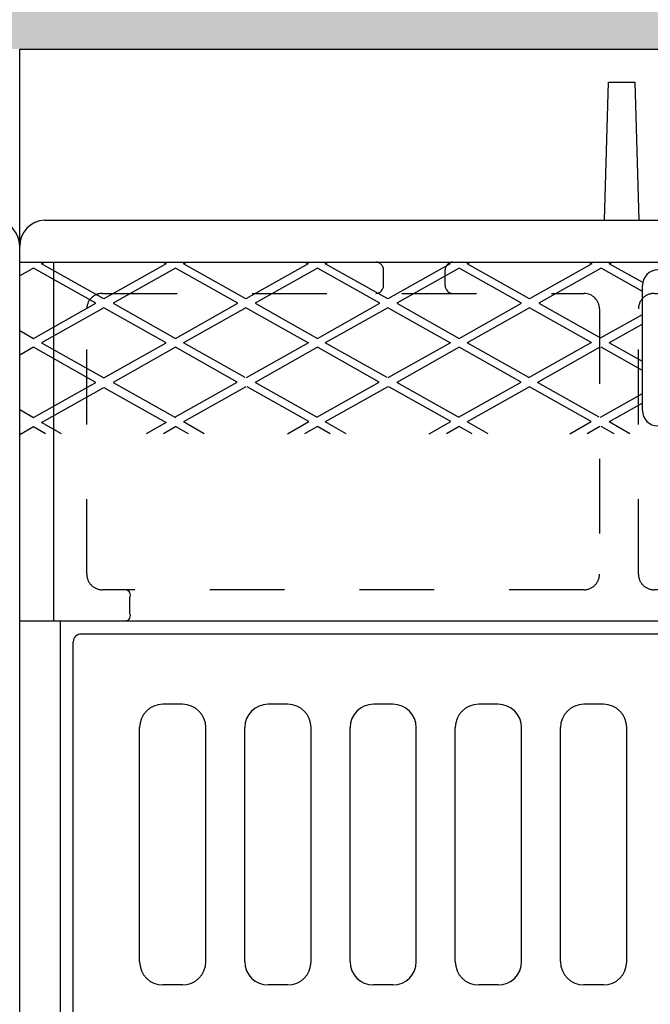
# Model space of a CAD drawing. Header units: feet. Extents: x 6 to 231, y 4 to 30.
# Tile 39 of 67: x 107.21 to 108.052, y 21.704 to 23.019. Entities that reach past the tile are written whole.
import ezdxf
from ezdxf import colors
from ezdxf.entities.mleader import LeaderData, LeaderLine
from ezdxf.math import Vec2, Vec3

# ---------------------------------------------------------------- set-up
doc = ezdxf.new("R2010")
doc.units = ezdxf.units.FT
doc.header["$MEASUREMENT"] = 0
doc.linetypes.add('F', pattern=[0.15, 0.1, -0.05])
for name, color, linetype in [('HATCH', 247, 'Continuous'), ('P-HATCH', 247, 'Continuous'), ('text', 9, 'Continuous')]:
    doc.layers.add(name, color=color, linetype=linetype)
doc.styles.add('Slanted-Normal', font='font31.shx', dxfattribs={"height": 0.14})

msp = doc.modelspace()

# ---------------------------------------------------------------- hatches: boundary and pattern name
at = {"layer": 'P-HATCH', "linetype": 'Continuous'}
h = msp.add_hatch(dxfattribs=at)
h.set_pattern_fill('AR-CONC', color=256, scale=0.025)
h.set_pattern_definition([(50, (-82.46728, 26.97005), (0.17931505, -0.01568803), [0.01875, -0.20625]), (355, (-82.46728, 26.97005), (-0.03468783, 0.18804803), [0.015, -0.165]), (100.45144, (-82.45234, 26.96874), (0.14462721, 0.17236), [0.01593505, -0.17528553]), (46.1842, (-82.46728, 27.02005), (0.26681033, -0.04137982), [0.028125, -0.309375]), (96.63564, (-82.44505, 27.0166), (0.2336655, 0.24352965), [0.0239026, -0.26292844]), (351.18416, (-82.46728, 27.02005), (0.2336655, 0.24352965), [0.0225, -0.2475]), (21, (-82.44228, 27.00755), (0.14922676, -0.10065472), [0.01875, -0.20625]), (326, (-82.44228, 27.00755), (0.06082883, 0.18128751), [0.015, -0.165]), (71.45144, (-82.42984, 26.99916), (0.2100556, 0.08063279), [0.01593505, -0.17528553]), (37.5, (-82.46728, 26.97005), (0.003039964, 0.083223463), [0, -0.163, 0, -0.1675, 0, -0.165625]), (7.5, (-82.46728, 26.97005), (0.065767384, 0.09860293), [0, -0.0955, 0, -0.15925, 0, -0.063125]), (327.5, (-82.52303, 26.97005), (0.13345561, -0.005638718), [0, -0.0625, 0, -0.195, 0, -0.25875]), (317.5, (-82.54803, 26.97005), (0.14579654, 0.025026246), [0, -0.08125, 0, -0.1295, 0, -0.18375])])
edge = h.paths.add_edge_path()
edge.add_line((110.75015, 23.18672), (106.75035, 23.18672))
edge.add_line((106.75035, 23.18672), (103.66932, 23.18672))
edge.add_line((103.66932, 23.18672), (103.66932, 22.75122))
edge.add_line((103.66932, 22.75122), (103.87682, 22.75122))
edge.add_line((103.87682, 22.75122), (103.87682, 22.76686))
edge.add_arc((104.08682, 22.76951), 0.21002, 90.23903, 180.72352, ccw=False)
edge.add_line((104.08594, 22.97952), (107.20974, 22.97952))
edge.add_line((107.20974, 22.97952), (110.33177, 22.97952))
edge.add_arc((110.33265, 22.76951), 0.21002, 0.72352, 90.23903, ccw=False)
edge.add_line((110.54265, 22.77216), (110.54265, 22.75122))
edge.add_line((110.54265, 22.75122), (110.75015, 22.75122))
edge.add_line((110.75015, 22.75122), (110.75015, 23.18672))

# ---------------------------------------------------------------- linework, layer by layer
at = {"layer": 'HATCH', "linetype": 'Continuous'}
for points in [[(107.20974, 22.7161), (107.20974, 22.97952), (110.33353, 22.97952, -0.4093015), (110.54265, 22.77216), (110.54265, 22.75122)], [(108.75014, 20.69299), (107.27472, 20.69299, -0.3619387), (107.26418, 20.70177), (107.26418, 22.21586)]]:
    msp.add_lwpolyline(points, format="xyb", dxfattribs=at)
msp.add_lwpolyline([(107.99123, 22.75122), (107.9965, 22.93561), (108.03162, 22.93561), (108.03689, 22.75122)], dxfattribs=at)
at = {"layer": 'HATCH', "linetype": 'F'}
for points in [[(107.96368, 22.65336, -0.4142132), (107.98451, 22.63252), (107.98451, 22.27836, -0.4142136), (107.96368, 22.25752), (107.32021, 22.25752, -0.4142136), (107.29938, 22.27836), (107.29938, 22.63252, -0.4142136), (107.32021, 22.65336), (107.96329, 22.65336)], [(108.70326, 22.65336, -0.4142132), (108.7241, 22.63252), (108.7241, 22.27836, -0.4142136), (108.70326, 22.25752), (108.05743, 22.25752, -0.4142136), (108.0366, 22.27836), (108.0366, 22.63252, -0.4142136), (108.05743, 22.65336), (108.70287, 22.65336)]]:
    msp.add_lwpolyline(points, format="xyb", dxfattribs=at)
at = {"layer": 'HATCH', "linetype": 'Continuous'}
for centre, start, end in [((107.17457, 22.7161), 360, 87.07414), ((107.2449, 22.7161), 92.92586, 180)]:
    msp.add_arc(centre, 0.03517, start, end, dxfattribs=at)
at = {"layer": 'HATCH'}
for centre, radius, start, end in [((107.68557, 22.68461), 0.01042, 0, 90), ((107.78866, 22.68461), 0.01042, 90, 180), ((108.06264, 22.66374), 0.02083, 90, 180), ((107.68557, 22.66377), 0.01042, 270, 0), ((107.78866, 22.66377), 0.01042, 180, 270), ((108.06264, 22.49708), 0.02083, 180, 270), ((107.35052, 22.2504), 0.00719, 332.72614, 82.46845), ((107.35052, 22.22298), 0.00719, 277.53155, 27.27386), ((107.29181, 22.18798), 0.01042, 90, 180), ((107.40118, 22.07339), 0.03125, 90, 180), ((107.42722, 22.07339), 0.03125, 0, 90), ((107.54181, 22.07339), 0.03125, 90, 180), ((107.56785, 22.07339), 0.03125, 0, 90), ((107.68243, 22.07339), 0.03125, 90, 180), ((107.70847, 22.07339), 0.03125, 0, 90), ((107.82306, 22.07339), 0.03125, 90, 180), ((107.8491, 22.07339), 0.03125, 0, 90), ((107.96368, 22.07339), 0.03125, 90, 180), ((107.98972, 22.07339), 0.03125, 0, 90), ((107.40118, 21.76089), 0.03125, 180, 270), ((107.42722, 21.76089), 0.03125, 270, 0), ((107.54181, 21.76089), 0.03125, 180, 270), ((107.56785, 21.76089), 0.03125, 270, 0), ((107.68243, 21.76089), 0.03125, 180, 270), ((107.70847, 21.76089), 0.03125, 270, 0), ((107.82306, 21.76089), 0.03125, 180, 270), ((107.8491, 21.76089), 0.03125, 270, 0), ((107.96368, 21.76089), 0.03125, 180, 270), ((107.98972, 21.76089), 0.03125, 270, 0)]:
    msp.add_arc(centre, radius, start, end, dxfattribs=at)
at = {"layer": 'P-HATCH', "linetype": 'Continuous'}
for p, q in [((107.24311, 22.75122), (108.75014, 22.75122)), ((107.20974, 20.65611), (107.20974, 22.7161))]:
    msp.add_line(p, q, dxfattribs=at)
at = {"layer": 'P-HATCH'}
for p, q in [((107.20974, 22.69502), (110.28139, 22.69502)), ((107.22836, 22.68704), (107.20974, 22.67656)), ((107.31169, 22.64016), (107.22836, 22.68704)), ((107.23898, 22.69302), (107.24255, 22.69502)), ((107.32231, 22.64614), (107.23898, 22.69302)), ((107.25535, 22.21586), (107.25535, 22.69502)), ((107.40565, 22.69302), (107.32231, 22.64614)), ((107.41795, 22.68704), (107.33462, 22.64016)), ((107.40208, 22.69502), (107.40565, 22.69302)), ((107.50128, 22.64016), (107.41795, 22.68704)), ((107.42857, 22.69302), (107.43214, 22.69502)), ((107.51191, 22.64614), (107.42857, 22.69302)), ((107.59524, 22.69302), (107.51191, 22.64614)), ((107.60754, 22.68704), (107.52421, 22.64016)), ((107.59167, 22.69502), (107.59524, 22.69302)), ((107.69087, 22.64016), (107.60754, 22.68704)), ((107.61816, 22.69302), (107.62173, 22.69502)), ((107.7015, 22.64614), (107.61816, 22.69302)), ((107.69599, 22.66377), (107.69599, 22.68461)), ((107.78483, 22.69302), (107.7015, 22.64614)), ((107.79713, 22.68704), (107.7138, 22.64016)), ((107.77824, 22.66377), (107.77824, 22.68461)), ((107.78126, 22.69502), (107.78483, 22.69302)), ((107.88046, 22.64016), (107.79713, 22.68704)), ((107.80775, 22.69302), (107.81132, 22.69502)), ((107.89109, 22.64614), (107.80775, 22.69302)), ((107.97442, 22.69302), (107.89109, 22.64614)), ((107.98672, 22.68704), (107.90339, 22.64016)), ((107.97085, 22.69502), (107.97442, 22.69302)), ((108.04181, 22.65605), (107.98672, 22.68704)), ((107.99734, 22.69302), (108.00091, 22.69502)), ((108.0422, 22.66778), (107.99734, 22.69302)), ((108.04181, 22.49708), (108.04181, 22.66374)), ((107.22836, 22.59329), (107.31169, 22.64016)), ((107.32231, 22.63419), (107.23898, 22.58731)), ((107.40565, 22.58731), (107.32231, 22.63419)), ((107.33462, 22.64016), (107.41795, 22.59329)), ((107.41795, 22.59329), (107.50128, 22.64016)), ((107.51191, 22.63419), (107.42857, 22.58731)), ((107.59524, 22.58731), (107.51191, 22.63419)), ((107.52421, 22.64016), (107.60754, 22.59329)), ((107.60754, 22.59329), (107.69087, 22.64016)), ((107.7015, 22.63419), (107.61816, 22.58731)), ((107.78483, 22.58731), (107.7015, 22.63419)), ((107.7138, 22.64016), (107.79713, 22.59329)), ((107.79713, 22.59329), (107.88046, 22.64016)), ((107.89109, 22.63419), (107.80775, 22.58731)), ((107.97442, 22.58731), (107.89109, 22.63419)), ((107.90339, 22.64016), (107.98588, 22.59376)), ((107.98588, 22.59376), (108.04181, 22.62522)), ((108.04181, 22.61232), (107.99734, 22.58731)), ((107.20974, 22.60376), (107.22836, 22.59329)), ((107.22836, 22.58134), (107.20974, 22.57086)), ((107.31169, 22.53446), (107.22836, 22.58134)), ((107.23898, 22.58731), (107.32231, 22.54044)), ((107.32231, 22.54044), (107.40565, 22.58731)), ((107.41795, 22.58134), (107.33462, 22.53446)), ((107.50044, 22.53493), (107.41795, 22.58134)), ((107.51107, 22.54091), (107.42857, 22.58731)), ((107.51274, 22.54091), (107.59608, 22.58779)), ((107.60754, 22.58134), (107.52421, 22.53446)), ((107.69003, 22.53493), (107.60754, 22.58134)), ((107.70066, 22.54091), (107.61816, 22.58731)), ((107.70233, 22.54091), (107.78567, 22.58779)), ((107.79713, 22.58134), (107.7138, 22.53446)), ((107.87962, 22.53493), (107.79713, 22.58134)), ((107.89025, 22.54091), (107.80775, 22.58731)), ((107.89025, 22.54091), (107.97358, 22.58779)), ((107.98504, 22.58134), (107.90171, 22.53446)), ((108.04181, 22.55035), (107.98672, 22.58134)), ((108.04181, 22.5623), (107.99734, 22.58731)), ((107.22836, 22.48759), (107.31169, 22.53446)), ((107.23898, 22.48096), (107.32231, 22.52784)), ((107.32231, 22.52784), (107.40565, 22.48096)), ((107.33462, 22.53446), (107.41795, 22.48759)), ((107.41711, 22.48806), (107.50044, 22.53493)), ((107.51191, 22.52849), (107.42857, 22.48161)), ((107.59608, 22.48208), (107.51358, 22.52849)), ((107.6067, 22.48806), (107.52421, 22.53446)), ((107.6067, 22.48806), (107.69003, 22.53493)), ((107.7015, 22.52849), (107.61816, 22.48161)), ((107.78567, 22.48208), (107.70317, 22.52849)), ((107.79629, 22.48806), (107.7138, 22.53446)), ((107.79629, 22.48806), (107.87962, 22.53493)), ((107.89109, 22.52849), (107.80775, 22.48161)), ((107.97358, 22.48208), (107.89109, 22.52849)), ((107.98421, 22.48806), (107.90171, 22.53446)), ((107.98588, 22.48806), (108.04181, 22.51952)), ((108.04181, 22.50662), (107.99734, 22.48161)), ((107.20974, 22.49806), (107.22836, 22.48759)), ((107.22836, 22.47499), (107.20974, 22.46451)), ((107.24443, 22.46595), (107.22836, 22.47499)), ((107.26568, 22.46595), (107.23898, 22.48096)), ((107.40565, 22.48096), (107.37895, 22.46595)), ((107.41795, 22.47499), (107.40187, 22.46595)), ((107.43518, 22.46595), (107.41795, 22.47564)), ((107.45642, 22.46595), (107.42857, 22.48161)), ((107.56739, 22.46595), (107.59608, 22.48208)), ((107.60754, 22.47564), (107.59031, 22.46595)), ((107.62477, 22.46595), (107.60754, 22.47564)), ((107.64601, 22.46595), (107.61816, 22.48161)), ((107.75698, 22.46595), (107.78567, 22.48208)), ((107.79713, 22.47564), (107.7799, 22.46595)), ((107.81436, 22.46595), (107.79713, 22.47564)), ((107.83561, 22.46595), (107.80775, 22.48161)), ((107.94489, 22.46595), (107.97358, 22.48208)), ((107.98504, 22.47564), (107.96782, 22.46595)), ((108.00395, 22.46595), (107.98672, 22.47564)), ((108.0252, 22.46595), (107.99734, 22.48161)), ((107.35691, 22.22627), (107.35691, 22.24711)), ((107.20974, 22.21586), (110.28139, 22.21586)), ((110.20847, 22.19839), (107.29181, 22.19839)), ((107.28139, 20.72964), (107.28139, 22.18798)), ((107.42722, 22.10464), (107.40118, 22.10464)), ((107.56785, 22.10464), (107.54181, 22.10464)), ((107.70847, 22.10464), (107.68243, 22.10464)), ((107.8491, 22.10464), (107.82306, 22.10464)), ((107.98972, 22.10464), (107.96368, 22.10464)), ((107.36993, 21.76089), (107.36993, 22.07339)), ((107.45847, 21.76089), (107.45847, 22.07339)), ((107.51056, 21.76089), (107.51056, 22.07339)), ((107.5991, 21.76089), (107.5991, 22.07339)), ((107.65118, 21.76089), (107.65118, 22.07339)), ((107.73972, 21.76089), (107.73972, 22.07339)), ((107.79181, 21.76089), (107.79181, 22.07339)), ((107.88035, 21.76089), (107.88035, 22.07339)), ((107.93243, 21.76089), (107.93243, 22.07339)), ((108.02097, 21.76089), (108.02097, 22.07339)), ((107.42722, 21.72964), (107.40118, 21.72964)), ((107.56785, 21.72964), (107.54181, 21.72964)), ((107.70847, 21.72964), (107.68243, 21.72964)), ((107.8491, 21.72964), (107.82306, 21.72964)), ((107.98972, 21.72964), (107.96368, 21.72964))]:
    msp.add_line(p, q, dxfattribs=at)

# ---------------------------------------------------------------- leaders
at = {"layer": 'text', "linetype": 'Continuous'}
ml = msp.add_multileader_mtext('Standard', dxfattribs=at)
ml.set_content('ELEVATION, STATION, AND OFFSET \\PLOCATION FOR CATCH BASIN', color=256, style='Slanted-Normal')
ml.set_leader_properties(color=256, linetype='ByLayer', lineweight=-1)
ml.build(insert=Vec2(0, 0))
ml.multileader.update_dxf_attribs({"dogleg_length": 0.14, "arrow_head_size": 0.14})
ctx = ml.context
ctx.base_point, ctx.char_height, ctx.arrow_head_size, ctx.landing_gap_size, ctx.plane_origin = Vec3(108.00998, 23.95347), 0.125, 0.14, 0.07, Vec3(106.17495, 25.15262)
notes = []
notes.append((ctx, [(0, (1, 1, 0), (107.86998, 23.95347), (1, 0), 0.14, [(0, [(107.20974, 23.18672)], 0, [])])]))
ctx.mtext.insert, ctx.mtext.flow_direction = Vec3(108.07998, 24.01597), 5
for ctx, leaders in notes:
    for number, flags, end, landing, length, lines in leaders:
        leader = LeaderData()
        leader.index, (leader.has_last_leader_line, leader.has_dogleg_vector, leader.attachment_direction) = number, flags
        leader.last_leader_point, leader.dogleg_vector, leader.dogleg_length = Vec3(end), Vec3(landing), length
        for number, points, colour, breaks in lines:
            line = LeaderLine()
            line.index, line.vertices, line.color, line.breaks = number, Vec3.list(points), colors.encode_raw_color(colour), breaks
            leader.lines.append(line)
        ctx.leaders.append(leader)

doc.saveas('drawing.dxf')
